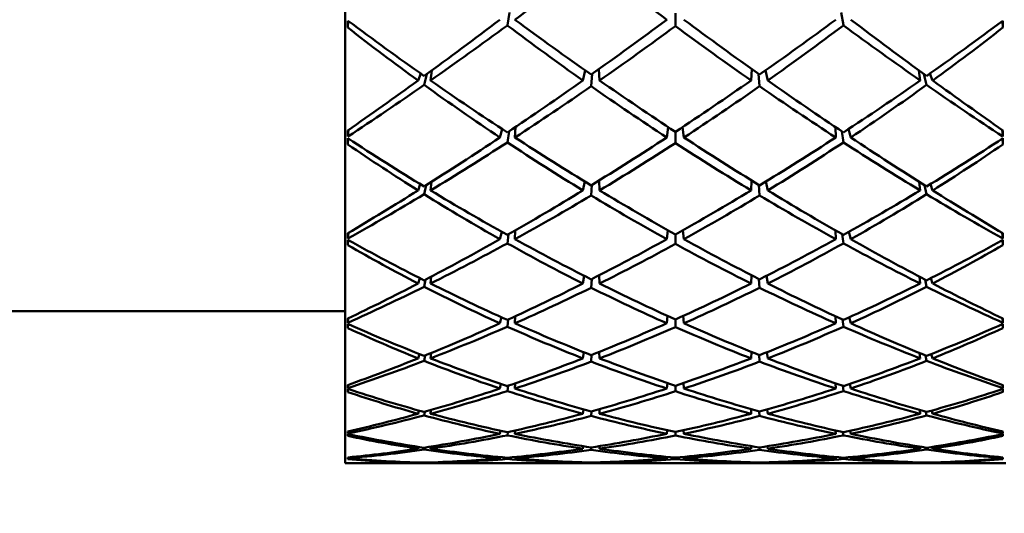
# Model space of a CAD drawing. Header units: inches. Extents: x 0.1 to 33.9, y 0.6 to 21.4.
# Tile 19 of 83: x 10.987 to 11.311, y 10.002 to 10.164. Entities that reach past the tile are written whole.
import ezdxf

# ---------------------------------------------------------------- set-up
doc = ezdxf.new("R2010")
doc.units = ezdxf.units.IN
doc.header["$MEASUREMENT"] = 0
doc.layers.add('Dimension (ANSI)', color=7, linetype='Continuous', lineweight=25)
doc.layers.add('Visible (ANSI)', color=7, linetype='Continuous', lineweight=50)
doc.styles.add('Note Text (ANSI)', font='tahoma.ttf')
doc.dimstyles.new('Default (ANSI)', dxfattribs={"dimtxt": 0.12, "dimasz": 0.098425, "dimexe": 0.125, "dimexo": 0.0625, "dimgap": 0.031496, "dimtad": 0, "dimtih": 1, "dimtoh": 1, "dimrnd": 1e-08, "dimzin": 4, "dimdsep": 46, "dimtxsty": 'Note Text (ANSI)', "dimcen": 0.09, "dimdle": 0.393701, "dimclrd": 256, "dimclre": 256, "dimclrt": 256, "dimadec": 0, "dimazin": 1, "dimtfac": 1, "dimtofl": 0, "dimtmove": 0, "dimatfit": 3, "dimfxl": 1, "dimtolj": 1, "dimtzin": 4, "dimlwd": -1, "dimlwe": -1, "dimarcsym": 0})

# ---------------------------------------------------------------- blocks, each defined once
blk = doc.blocks.new('*D7')
at = {"layer": 'Defpoints', "color": 0, "transparency": 16777216}
for p in [(8.97521, 11.02177), (16.86825, 11.02177), (16.85244, 5.30327)]:
    blk.add_point(p, dxfattribs=at)
at = {"layer": 'Dimension (ANSI)', "transparency": 16777216}
for p, q in [((9.03771, 11.02177), (16.99325, 11.02177)), ((16.86825, 10.92335), (16.86825, 8.25652)), ((16.86825, 5.4017), (16.86825, 8.06853))]:
    blk.add_line(p, q, dxfattribs=at)
for points in [[(16.85185, 10.92335), (16.88466, 10.92335), (16.86825, 11.02177)], [(16.85185, 5.4017), (16.88466, 5.4017), (16.86825, 5.30327)]]:
    blk.add_solid(points, dxfattribs=at)
at = {"layer": 'Dimension (ANSI)', "transparency": 16777216, "insert": (16.71674, 8.22502), "char_height": 0.12, "attachment_point": 1, "style": 'Note Text (ANSI)'}
blk.add_mtext('\\A1;5.72', dxfattribs=at)
blk = doc.blocks.new('*D8')
at = {"layer": 'Defpoints', "color": 0, "transparency": 16777216}
for p in [(8.97521, 11.02177), (17.82666, 11.02177), (16.01564, 4.24127)]:
    blk.add_point(p, dxfattribs=at)
at = {"layer": 'Dimension (ANSI)', "transparency": 16777216}
for p, q in [((9.03771, 11.02177), (17.95166, 11.02177)), ((17.82666, 10.92335), (17.82666, 7.72576)), ((17.82666, 4.3397), (17.82666, 7.53729)), ((16.07814, 4.24127), (17.95166, 4.24127))]:
    blk.add_line(p, q, dxfattribs=at)
for points in [[(17.81026, 10.92335), (17.84306, 10.92335), (17.82666, 11.02177)], [(17.81026, 4.3397), (17.84306, 4.3397), (17.82666, 4.24127)]]:
    blk.add_solid(points, dxfattribs=at)
at = {"layer": 'Dimension (ANSI)', "transparency": 16777216, "insert": (17.67293, 7.69426), "char_height": 0.12, "attachment_point": 1, "style": 'Note Text (ANSI)'}
blk.add_mtext('\\A1;6.78', dxfattribs=at)

msp = doc.modelspace()

# ---------------------------------------------------------------- linework, layer by layer
at = {"layer": 'Visible (ANSI)'}
for p, q in [((11.0938, 10.90022), (11.0938, 10.01833)), ((11.14722, 10.16237), (11.14795, 10.16664)), ((11.20251, 10.16633), (11.20251, 10.16213)), ((11.25708, 10.16664), (11.25781, 10.16237)), ((11.09489, 10.16379), (11.09471, 10.16163)), ((11.31014, 10.16379), (11.31032, 10.16163)), ((11.11873, 10.14648), (11.11783, 10.14423)), ((11.11985, 10.14277), (11.12071, 10.14632)), ((11.12236, 10.14753), (11.12194, 10.14423)), ((11.17283, 10.14755), (11.17208, 10.14423)), ((11.17481, 10.14231), (11.17514, 10.14639)), ((11.17738, 10.14798), (11.17757, 10.14423)), ((11.22746, 10.14423), (11.22765, 10.14798)), ((11.22989, 10.14639), (11.23022, 10.14231)), ((11.23294, 10.14423), (11.23219, 10.14755)), ((11.28308, 10.14423), (11.28267, 10.14753)), ((11.28432, 10.14632), (11.28518, 10.14277)), ((11.28719, 10.14423), (11.2863, 10.14648)), ((11.09498, 10.12797), (11.09476, 10.12578)), ((11.14557, 10.1282), (11.14476, 10.12548)), ((11.14722, 10.12385), (11.14778, 10.1275)), ((11.14986, 10.12889), (11.14973, 10.12548)), ((11.20013, 10.1289), (11.19968, 10.12548)), ((11.20251, 10.12733), (11.20251, 10.12364)), ((11.20489, 10.1289), (11.20534, 10.12548)), ((11.25529, 10.12548), (11.25517, 10.12889)), ((11.25725, 10.1275), (11.25781, 10.12385)), ((11.26026, 10.12548), (11.25946, 10.1282)), ((11.31005, 10.12797), (11.31026, 10.12578)), ((11.09486, 10.12512), (11.09471, 10.1232)), ((11.31017, 10.12512), (11.31032, 10.1232)), ((11.11857, 10.1101), (11.11783, 10.10805)), ((11.12226, 10.11084), (11.12194, 10.10805)), ((11.17268, 10.11101), (11.17208, 10.10805)), ((11.17481, 10.10639), (11.17507, 10.10987)), ((11.17742, 10.11132), (11.17757, 10.10805)), ((11.22746, 10.10805), (11.22761, 10.11132)), ((11.22996, 10.10987), (11.23022, 10.10639)), ((11.23294, 10.10805), (11.23234, 10.11101)), ((11.28308, 10.10805), (11.28277, 10.11084)), ((11.28719, 10.10805), (11.28646, 10.1101)), ((11.11985, 10.10678), (11.1205, 10.10972)), ((11.28453, 10.10972), (11.28518, 10.10678)), ((11.09492, 10.09408), (11.09476, 10.09225)), ((11.14541, 10.0944), (11.14476, 10.092)), ((11.14722, 10.09062), (11.14765, 10.09364)), ((11.14983, 10.09488), (11.14973, 10.092)), ((11.20004, 10.09496), (11.19968, 10.092)), ((11.20251, 10.09357), (11.20251, 10.09044)), ((11.20499, 10.09496), (11.20534, 10.092)), ((11.25529, 10.092), (11.2552, 10.09488)), ((11.25738, 10.09364), (11.25781, 10.09062)), ((11.26026, 10.092), (11.25962, 10.0944)), ((11.3101, 10.09408), (11.31026, 10.09225)), ((11.09483, 10.09171), (11.09471, 10.09007)), ((11.31019, 10.09171), (11.31032, 10.09007)), ((11.11842, 10.07918), (11.11783, 10.0774)), ((11.11985, 10.07636), (11.12034, 10.07871)), ((11.12218, 10.07968), (11.12194, 10.0774)), ((11.17255, 10.07992), (11.17208, 10.0774)), ((11.17481, 10.07604), (11.17501, 10.07888)), ((11.17746, 10.08014), (11.17757, 10.0774)), ((11.22746, 10.0774), (11.22757, 10.08014)), ((11.23002, 10.07888), (11.23022, 10.07604)), ((11.23294, 10.0774), (11.23247, 10.07992)), ((11.28308, 10.0774), (11.28285, 10.07968)), ((11.28469, 10.07871), (11.28518, 10.07636)), ((11.28719, 10.0774), (11.28661, 10.07918)), ((10.91763, 10.06833), (11.0938, 10.06833)), ((11.09488, 10.06596), (11.09476, 10.06451)), ((11.14526, 10.06631), (11.14476, 10.06431)), ((11.14722, 10.06321), (11.14754, 10.06558)), ((11.1498, 10.06662), (11.14973, 10.06431)), ((11.19995, 10.06674), (11.19968, 10.06431)), ((11.20251, 10.06558), (11.20251, 10.06306)), ((11.20507, 10.06674), (11.20534, 10.06431)), ((11.25529, 10.06431), (11.25522, 10.06662)), ((11.25749, 10.06558), (11.25781, 10.06321)), ((11.26026, 10.06431), (11.25976, 10.06631)), ((11.31015, 10.06596), (11.31026, 10.06451)), ((11.09481, 10.06409), (11.09471, 10.06277)), ((11.31022, 10.06409), (11.31032, 10.06277)), ((11.17244, 10.05479), (11.17208, 10.05278)), ((11.17749, 10.05492), (11.17757, 10.05278)), ((11.22746, 10.05278), (11.22754, 10.05492)), ((11.23294, 10.05278), (11.23259, 10.05479)), ((11.11828, 10.05422), (11.11783, 10.05278)), ((11.11985, 10.05197), (11.1202, 10.05374)), ((11.12211, 10.05452), (11.12194, 10.05278)), ((11.17481, 10.05172), (11.17495, 10.05391)), ((11.23007, 10.05391), (11.23022, 10.05172)), ((11.28308, 10.05278), (11.28291, 10.05452)), ((11.28483, 10.05374), (11.28518, 10.05197)), ((11.28719, 10.05278), (11.28675, 10.05422)), ((11.09478, 10.0427), (11.09471, 10.04171)), ((11.09484, 10.04407), (11.09476, 10.043)), ((11.14513, 10.04438), (11.14476, 10.04285)), ((11.14722, 10.04204), (11.14744, 10.04376)), ((11.14978, 10.04456), (11.14973, 10.04285)), ((11.19988, 10.04468), (11.19968, 10.04285)), ((11.20251, 10.04379), (11.20251, 10.04193)), ((11.20515, 10.04468), (11.20534, 10.04285)), ((11.25529, 10.04285), (11.25524, 10.04456)), ((11.25759, 10.04376), (11.25781, 10.04204)), ((11.26026, 10.04285), (11.2599, 10.04438)), ((11.31018, 10.04407), (11.31026, 10.043)), ((11.31025, 10.0427), (11.31032, 10.04171)), ((11.11814, 10.03561), (11.11783, 10.03457)), ((11.11985, 10.03401), (11.12008, 10.0352)), ((11.12206, 10.03577), (11.12194, 10.03457)), ((11.17232, 10.036), (11.17208, 10.03457)), ((11.17481, 10.03384), (11.17491, 10.03534)), ((11.17751, 10.03607), (11.17757, 10.03457)), ((11.22746, 10.03457), (11.22751, 10.03607)), ((11.23012, 10.03534), (11.23022, 10.03384)), ((11.23294, 10.03457), (11.2327, 10.036)), ((11.28308, 10.03457), (11.28297, 10.03577)), ((11.28495, 10.0352), (11.28518, 10.03401)), ((11.28719, 10.03457), (11.28689, 10.03561)), ((11.09481, 10.02873), (11.09476, 10.02806)), ((11.14499, 10.02897), (11.14476, 10.02796)), ((11.14976, 10.02905), (11.14973, 10.02796)), ((11.1998, 10.02915), (11.19968, 10.02796)), ((11.20522, 10.02915), (11.20534, 10.02796)), ((11.25529, 10.02796), (11.25526, 10.02905)), ((11.26026, 10.02796), (11.26003, 10.02897)), ((11.31021, 10.02873), (11.31026, 10.02806)), ((11.14722, 10.02745), (11.14735, 10.02852)), ((11.20251, 10.02856), (11.20251, 10.02738)), ((11.25767, 10.02852), (11.25781, 10.02745)), ((11.118, 10.02365), (11.11783, 10.02306)), ((11.11985, 10.02276), (11.11997, 10.02339)), ((11.122, 10.02371), (11.12194, 10.02306)), ((11.17222, 10.02387), (11.17208, 10.02306)), ((11.17481, 10.02266), (11.17486, 10.02347)), ((11.17754, 10.02389), (11.17757, 10.02306)), ((11.22746, 10.02306), (11.22749, 10.02389)), ((11.23017, 10.02347), (11.23022, 10.02266)), ((11.23294, 10.02306), (11.23281, 10.02387)), ((11.28308, 10.02306), (11.28302, 10.02371)), ((11.28506, 10.02339), (11.28518, 10.02276)), ((11.28719, 10.02306), (11.28702, 10.02365)), ((11.09478, 10.02019), (11.09476, 10.01991)), ((11.14486, 10.02031), (11.14476, 10.01987)), ((11.14722, 10.01967), (11.14727, 10.02009)), ((11.14975, 10.02033), (11.14973, 10.01987)), ((11.19973, 10.02038), (11.19968, 10.01987)), ((11.20251, 10.02012), (11.20251, 10.01965)), ((11.20529, 10.02038), (11.20534, 10.01987)), ((11.25529, 10.01987), (11.25528, 10.02033)), ((11.25775, 10.02009), (11.25781, 10.01967)), ((11.26026, 10.01987), (11.26017, 10.02031)), ((11.31024, 10.02019), (11.31026, 10.01991)), ((11.10896, 10.01833), (11.0938, 10.01833)), ((11.12676, 10.01833), (11.11271, 10.01833)), ((11.11786, 10.01853), (11.11783, 10.01842)), ((11.11985, 10.01838), (11.11987, 10.01847)), ((11.12195, 10.01853), (11.12194, 10.01842)), ((11.16294, 10.01833), (11.1312, 10.01833)), ((11.18126, 10.01833), (11.16829, 10.01833)), ((11.17211, 10.01857), (11.17208, 10.01842)), ((11.17481, 10.01837), (11.17482, 10.01849)), ((11.17756, 10.01857), (11.17757, 10.01842)), ((11.21819, 10.01833), (11.18684, 10.01833)), ((11.23674, 10.01833), (11.22377, 10.01833)), ((11.22746, 10.01842), (11.22746, 10.01857)), ((11.23021, 10.01849), (11.23022, 10.01837)), ((11.23294, 10.01842), (11.23292, 10.01857)), ((11.27383, 10.01833), (11.24209, 10.01833)), ((11.29232, 10.01833), (11.27827, 10.01833)), ((11.28308, 10.01842), (11.28307, 10.01853)), ((11.28516, 10.01847), (11.28518, 10.01838)), ((11.28719, 10.01842), (11.28716, 10.01853)), ((11.31122, 10.01833), (11.29607, 10.01833))]:
    msp.add_line(p, q, dxfattribs=at)
for centre, major_axis, ratio, start_param, end_param in [((11.16174, 10.45927), (-0.4161, -0.41344), 0.368395, 1.192805, 1.249407), ((11.24329, 10.45927), (-0.40582, 0.4029), 0.441542, 1.828759, 1.885361), ((11.12464, 10.45927), (0.02572, 0.44094), 0.038566, 2.307112, 2.314037), ((11.24329, 10.45927), (-0.38076, 0.37682), 0.601412, 1.765734, 1.820613), ((11.16174, 10.45927), (0.40091, -0.39784), 0.474316, 5.00058, 5.057638), ((11.24329, 10.45927), (-0.42899, -0.4266), 0.260033, 1.035431, 1.093517), ((11.16174, 10.45927), (-0.4161, -0.41344), 0.368395, 1.129973, 1.187127), ((11.24329, 10.45927), (-0.39401, 0.39069), 0.518868, 1.827421, 1.884575), ((11.16174, 10.45927), (-0.41186, 0.4091), 0.399482, 1.921456, 1.978058), ((11.24329, 10.45927), (-0.42123, -0.4187), 0.328317, 1.10018, 1.156782), ((11.16174, 10.45927), (0.40582, 0.4029), 0.441542, 4.334992, 4.391412), ((11.24329, 10.45927), (-0.40582, 0.4029), 0.441542, 1.891774, 1.948193), ((11.16174, 10.45927), (-0.42123, 0.4187), 0.328317, 1.98481, 2.041412), ((11.24329, 10.45927), (-0.41186, -0.4091), 0.399482, 1.163534, 1.220137), ((11.16174, 10.45927), (0.39401, 0.39069), 0.518868, 4.39861, 4.455764), ((11.24329, 10.45927), (-0.4161, 0.41344), 0.368395, 1.954466, 2.01162), ((11.16174, 10.45927), (-0.42899, 0.4266), 0.260033, 2.048076, 2.106162), ((11.24329, 10.45927), (-0.40091, -0.39784), 0.474316, 1.225547, 1.282605), ((11.16174, 10.45927), (0.38076, 0.37682), 0.601412, 4.462572, 4.517451), ((11.28039, 10.45927), (-0.02572, 0.44094), 0.038566, 3.969148, 3.976073), ((11.24329, 10.45927), (-0.42899, -0.4266), 0.260033, 0.975806, 1.030685), ((11.16174, 10.45927), (-0.4161, -0.41344), 0.368395, 1.068169, 1.125227), ((11.24329, 10.45927), (-0.38076, 0.37682), 0.601412, 1.825359, 1.883445), ((11.16174, 10.45927), (0.40091, -0.39784), 0.474316, 5.062384, 5.119538), ((11.24329, 10.45927), (-0.42123, -0.4187), 0.328317, 1.036797, 1.09395), ((11.16174, 10.45927), (0.40582, 0.4029), 0.441542, 4.27216, 4.328763), ((11.24329, 10.45927), (-0.39401, 0.39069), 0.518868, 1.890805, 1.947407), ((11.16174, 10.45927), (-0.41186, 0.4091), 0.399482, 1.984288, 2.040707), ((11.24329, 10.45927), (-0.41186, -0.4091), 0.399482, 1.100885, 1.157305), ((11.16174, 10.45927), (0.39401, 0.39069), 0.518868, 4.335778, 4.392381), ((11.24329, 10.45927), (-0.40582, 0.4029), 0.441542, 1.954423, 2.011025), ((11.16174, 10.45927), (-0.42123, 0.4187), 0.328317, 2.047642, 2.104796), ((11.24329, 10.45927), (-0.40091, -0.39784), 0.474316, 1.163648, 1.220802), ((11.16174, 10.45927), (0.38076, 0.37682), 0.601412, 4.39974, 4.457826), ((11.24329, 10.45927), (-0.4161, 0.41344), 0.368395, 2.016365, 2.073423), ((11.16174, 10.45927), (-0.42899, 0.4266), 0.260033, 2.110908, 2.165787), ((11.12464, 10.45927), (0.01766, 0.44094), 0.057329, 2.423841, 2.430766), ((11.28039, 10.45927), (-0.01766, 0.44094), 0.057329, 3.85242, 3.859344), ((11.12464, 10.45927), (0.02764, 0.44094), 0.03097, 2.432468, 2.439393), ((11.24329, 10.45927), (-0.36623, 0.36124), 0.690445, 1.82673, 1.881609), ((11.16174, 10.45927), (0.38846, -0.38491), 0.553753, 5.062504, 5.119561), ((11.24329, 10.45927), (-0.42123, -0.4187), 0.328317, 0.973033, 1.031119), ((11.16174, 10.45927), (0.40582, 0.4029), 0.441542, 4.209329, 4.266483), ((11.24329, 10.45927), (-0.38076, 0.37682), 0.601412, 1.889123, 1.946277), ((11.16174, 10.45927), (0.40091, -0.39784), 0.474316, 5.125216, 5.181818), ((11.24329, 10.45927), (-0.41186, -0.4091), 0.399482, 1.037871, 1.094473), ((11.16174, 10.45927), (0.39401, 0.39069), 0.518868, 4.272947, 4.329366), ((11.24329, 10.45927), (-0.39401, 0.39069), 0.518868, 1.953819, 2.010239), ((11.16174, 10.45927), (-0.41186, 0.4091), 0.399482, 2.04712, 2.103722), ((11.24329, 10.45927), (-0.40091, -0.39784), 0.474316, 1.101368, 1.15797), ((11.16174, 10.45927), (0.38076, 0.37682), 0.601412, 4.336908, 4.394062), ((11.24329, 10.45927), (-0.40582, 0.4029), 0.441542, 2.016703, 2.073857), ((11.16174, 10.45927), (-0.42123, 0.4187), 0.328317, 2.110474, 2.16856), ((11.24329, 10.45927), (-0.38846, -0.38491), 0.553753, 1.163624, 1.220682), ((11.16174, 10.45927), (0.36623, 0.36124), 0.690445, 4.401576, 4.456455), ((11.28039, 10.45927), (-0.02764, 0.44094), 0.03097, 3.843793, 3.850717), ((11.24329, 10.45927), (-0.42123, -0.4187), 0.328317, 0.913408, 0.968287), ((11.16174, 10.45927), (0.40582, 0.4029), 0.441542, 4.147525, 4.204583), ((11.24329, 10.45927), (-0.36623, 0.36124), 0.690445, 1.886355, 1.944441), ((11.16174, 10.45927), (0.38846, -0.38491), 0.553753, 5.124307, 5.181461), ((11.24329, 10.45927), (-0.41186, -0.4091), 0.399482, 0.974487, 1.031641), ((11.16174, 10.45927), (0.40091, -0.39784), 0.474316, 5.188047, 5.244467), ((11.24329, 10.45927), (-0.40091, -0.39784), 0.474316, 1.038719, 1.095138), ((11.16174, 10.45927), (-0.41186, 0.4091), 0.399482, 2.109952, 2.167106), ((11.24329, 10.45927), (-0.38846, -0.38491), 0.553753, 1.101724, 1.158878), ((11.16174, 10.45927), (0.36623, 0.36124), 0.690445, 4.338744, 4.39683), ((11.24329, 10.45927), (-0.40582, 0.4029), 0.441542, 2.078602, 2.13566), ((11.16174, 10.45927), (-0.42123, 0.4187), 0.328317, 2.173306, 2.228185), ((11.16174, 10.45927), (0.39401, 0.39069), 0.518868, 4.210115, 4.266717), ((11.24329, 10.45927), (-0.38076, 0.37682), 0.601412, 1.952507, 2.009109), ((11.16174, 10.45927), (0.38076, 0.37682), 0.601412, 4.274076, 4.330679), ((11.24329, 10.45927), (-0.39401, 0.39069), 0.518868, 2.016468, 2.073071), ((11.12464, 10.45927), (0.02069, 0.44094), 0.051852, 2.549642, 2.556567), ((11.28039, 10.45927), (-0.02069, 0.44094), 0.051852, 3.726619, 3.733543), ((11.12464, 10.45927), (-0.02913, -0.44094), 0.022897, 5.699296, 5.70622), ((11.16174, 10.45927), (0.37463, -0.37032), 0.638922, 5.123968, 5.181026), ((11.24329, 10.45927), (-0.41186, -0.4091), 0.399482, 0.910723, 0.968809), ((11.16174, 10.45927), (0.39401, 0.39069), 0.518868, 4.147283, 4.204437), ((11.24329, 10.45927), (-0.36623, 0.36124), 0.690445, 1.950119, 2.007273), ((11.16174, 10.45927), (0.38846, -0.38491), 0.553753, 5.187139, 5.243741), ((11.24329, 10.45927), (-0.40091, -0.39784), 0.474316, 0.975704, 1.032306), ((11.16174, 10.45927), (0.38076, 0.37682), 0.601412, 4.211245, 4.267664), ((11.24329, 10.45927), (-0.38076, 0.37682), 0.601412, 2.015521, 2.071941), ((11.16174, 10.45927), (0.40091, -0.39784), 0.474316, 5.250879, 5.307481), ((11.24329, 10.45927), (-0.38846, -0.38491), 0.553753, 1.039444, 1.096046), ((11.16174, 10.45927), (0.36623, 0.36124), 0.690445, 4.275912, 4.333066), ((11.24329, 10.45927), (-0.39401, 0.39069), 0.518868, 2.078748, 2.135902), ((11.16174, 10.45927), (-0.41186, 0.4091), 0.399482, 2.172783, 2.23087), ((11.24329, 10.45927), (-0.37463, -0.37032), 0.638922, 1.102159, 1.159217), ((11.28039, 10.45927), (-0.02913, 0.44094), 0.022897, 3.718558, 3.725482), ((11.24329, 10.45927), (-0.35084, 0.34364), 0.787557, 1.885891, 1.94077), ((11.16174, 10.45927), (0.35084, 0.34364), 0.787557, 4.342416, 4.397295), ((11.24329, 10.45927), (-0.41186, -0.4091), 0.399482, 0.851098, 0.905977), ((11.16174, 10.45927), (0.37463, -0.37032), 0.638922, 5.185772, 5.242926), ((11.24329, 10.45927), (-0.40091, -0.39784), 0.474316, 0.91232, 0.969474), ((11.16174, 10.45927), (0.38846, -0.38491), 0.553753, 5.249971, 5.30639), ((11.24329, 10.45927), (-0.38846, -0.38491), 0.553753, 0.976795, 1.033214), ((11.16174, 10.45927), (0.40091, -0.39784), 0.474316, 5.313711, 5.370865), ((11.24329, 10.45927), (-0.37463, -0.37032), 0.638922, 1.04026, 1.097414), ((11.16174, 10.45927), (-0.41186, 0.4091), 0.399482, 2.235615, 2.290495), ((11.16174, 10.45927), (0.39401, 0.39069), 0.518868, 4.085479, 4.142537), ((11.24329, 10.45927), (-0.35084, 0.34364), 0.787557, 1.945516, 2.003602), ((11.16174, 10.45927), (0.38076, 0.37682), 0.601412, 4.148413, 4.205015), ((11.24329, 10.45927), (-0.36623, 0.36124), 0.690445, 2.013503, 2.070105), ((11.16174, 10.45927), (0.36623, 0.36124), 0.690445, 4.21308, 4.269682), ((11.24329, 10.45927), (-0.38076, 0.37682), 0.601412, 2.07817, 2.134773), ((11.16174, 10.45927), (0.35084, 0.34364), 0.787557, 4.279584, 4.33767), ((11.24329, 10.45927), (-0.39401, 0.39069), 0.518868, 2.140648, 2.197706), ((11.12464, 10.45927), (0.02339, 0.44094), 0.045564, 2.67529, 2.682215), ((11.28039, 10.45927), (-0.02339, 0.44094), 0.045564, 3.600971, 3.607895), ((11.12464, 10.45927), (-0.03017, -0.44094), 0.014471, 5.824436, 5.831361), ((11.24329, 10.45927), (-0.33657, 0.32209), 0.894757, 1.936974, 1.991853), ((11.16174, 10.45927), (0.35966, -0.35393), 0.731222, 5.184406, 5.241464), ((11.24329, 10.45927), (-0.40091, -0.39784), 0.474316, 0.848556, 0.906642), ((11.16174, 10.45927), (0.38076, 0.37682), 0.601412, 4.085581, 4.142735), ((11.24329, 10.45927), (-0.35084, 0.34364), 0.787557, 2.009279, 2.066433), ((11.16174, 10.45927), (0.37463, -0.37032), 0.638922, 5.248604, 5.305206), ((11.24329, 10.45927), (-0.38846, -0.38491), 0.553753, 0.91378, 0.970382), ((11.16174, 10.45927), (0.36623, 0.36124), 0.690445, 4.150249, 4.206668), ((11.24329, 10.45927), (-0.36623, 0.36124), 0.690445, 2.076517, 2.132937), ((11.16174, 10.45927), (0.38846, -0.38491), 0.553753, 5.312803, 5.369405), ((11.24329, 10.45927), (-0.37463, -0.37032), 0.638922, 0.97798, 1.034582), ((11.16174, 10.45927), (0.35084, 0.34364), 0.787557, 4.216752, 4.273906), ((11.24329, 10.45927), (-0.38076, 0.37682), 0.601412, 2.14045, 2.197604), ((11.16174, 10.45927), (0.40091, -0.39784), 0.474316, 5.376543, 5.434629), ((11.24329, 10.45927), (-0.35966, -0.35393), 0.731222, 1.041721, 1.098779), ((11.16174, 10.45927), (0.33657, 0.32209), 0.894757, 4.291332, 4.346212), ((11.28039, 10.45927), (-0.03017, 0.44094), 0.014471, 3.593417, 3.600342), ((11.24329, 10.45927), (-0.40091, -0.39784), 0.474316, 0.788931, 0.84381), ((11.16174, 10.45927), (0.38076, 0.37682), 0.601412, 4.023777, 4.080835), ((11.24329, 10.45927), (-0.33657, 0.32209), 0.894757, 1.996599, 2.054685), ((11.16174, 10.45927), (0.35966, -0.35393), 0.731222, 5.24621, 5.303364), ((11.24329, 10.45927), (-0.38846, -0.38491), 0.553753, 0.850397, 0.907551), ((11.16174, 10.45927), (0.36623, 0.36124), 0.690445, 4.087417, 4.144019), ((11.24329, 10.45927), (-0.35084, 0.34364), 0.787557, 2.072663, 2.129265), ((11.16174, 10.45927), (0.37463, -0.37032), 0.638922, 5.311435, 5.367855), ((11.24329, 10.45927), (-0.37463, -0.37032), 0.638922, 0.915331, 0.97175), ((11.16174, 10.45927), (0.35084, 0.34364), 0.787557, 4.15392, 4.210522), ((11.24329, 10.45927), (-0.36623, 0.36124), 0.690445, 2.139167, 2.195769), ((11.16174, 10.45927), (0.38846, -0.38491), 0.553753, 5.375635, 5.432789), ((11.24329, 10.45927), (-0.35966, -0.35393), 0.731222, 0.979821, 1.036975), ((11.16174, 10.45927), (0.33657, 0.32209), 0.894757, 4.228501, 4.286587), ((11.24329, 10.45927), (-0.38076, 0.37682), 0.601412, 2.20235, 2.259408), ((11.16174, 10.45927), (0.40091, -0.39784), 0.474316, 5.439375, 5.494254), ((11.12464, 10.45927), (0.02572, 0.44094), 0.038566, 2.800786, 2.807711), ((11.12464, 10.45927), (-0.03073, -0.44094), 0.005823, 5.949516, 5.956441), ((11.24329, 10.45927), (0.36085, 0.26118), 0.984545, 3.751305, 3.806184), ((11.16174, 10.45927), (0.34425, -0.33514), 0.832409, 5.241694, 5.298752), ((11.24329, 10.45927), (-0.38846, -0.38491), 0.553753, 0.786633, 0.844719), ((11.16174, 10.45927), (0.36623, 0.36124), 0.690445, 4.024585, 4.081739), ((11.24329, 10.45927), (-0.33657, 0.32209), 0.894757, 2.060363, 2.117517), ((11.16174, 10.45927), (0.35966, -0.35393), 0.731222, 5.309042, 5.365644), ((11.24329, 10.45927), (-0.37463, -0.37032), 0.638922, 0.852316, 0.908918), ((11.16174, 10.45927), (0.35084, 0.34364), 0.787557, 4.091088, 4.147508), ((11.24329, 10.45927), (-0.35084, 0.34364), 0.787557, 2.135678, 2.192097), ((11.16174, 10.45927), (0.37463, -0.37032), 0.638922, 5.374267, 5.430869), ((11.24329, 10.45927), (-0.35966, -0.35393), 0.731222, 0.917541, 0.974143), ((11.16174, 10.45927), (0.33657, 0.32209), 0.894757, 4.165669, 4.222823), ((11.24329, 10.45927), (-0.36623, 0.36124), 0.690445, 2.201447, 2.2586), ((11.16174, 10.45927), (0.38846, -0.38491), 0.553753, 5.438467, 5.496553), ((11.24329, 10.45927), (-0.34425, -0.33514), 0.832409, 0.984433, 1.041491), ((11.16174, 10.45927), (-0.36085, 0.26118), 0.984545, 2.477001, 2.531881), ((11.28039, 10.45927), (-0.02572, 0.44094), 0.038566, 3.475474, 3.482399), ((11.28039, 10.45927), (-0.03073, 0.44094), 0.005823, 3.468337, 3.475262), ((11.24329, 10.45927), (-0.38846, -0.38491), 0.553753, 0.727008, 0.781887), ((11.16174, 10.45927), (0.36623, 0.36124), 0.690445, 3.962781, 4.019839), ((11.24329, 10.45927), (0.36085, 0.26118), 0.984545, 3.81093, 3.869016), ((11.16174, 10.45927), (0.34425, -0.33514), 0.832409, 5.303498, 5.360652), ((11.24329, 10.45927), (-0.37463, -0.37032), 0.638922, 0.788932, 0.846086), ((11.16174, 10.45927), (0.35084, 0.34364), 0.787557, 4.028256, 4.084858), ((11.24329, 10.45927), (-0.33657, 0.32209), 0.894757, 2.123746, 2.180348), ((11.16174, 10.45927), (0.35966, -0.35393), 0.731222, 5.371874, 5.428293), ((11.24329, 10.45927), (-0.35966, -0.35393), 0.731222, 0.854892, 0.911311), ((11.16174, 10.45927), (0.33657, 0.32209), 0.894757, 4.102837, 4.159439), ((11.24329, 10.45927), (-0.35084, 0.34364), 0.787557, 2.198327, 2.254929), ((11.16174, 10.45927), (0.37463, -0.37032), 0.638922, 5.437099, 5.494253), ((11.24329, 10.45927), (-0.34425, -0.33514), 0.832409, 0.922534, 0.979687), ((11.16174, 10.45927), (-0.36085, 0.26118), 0.984545, 2.41417, 2.472256), ((11.24329, 10.45927), (-0.36623, 0.36124), 0.690445, 2.263346, 2.320404), ((11.16174, 10.45927), (0.38846, -0.38491), 0.553753, 5.501298, 5.556178), ((11.12464, 10.45927), (0.02764, 0.44094), 0.03097, 2.926142, 2.933067), ((11.12464, 10.45927), (-0.03081, -0.44094), 0.002914, 0.20169, 0.208615), ((11.24329, 10.45927), (0.33948, 0.32788), 0.868483, 3.672475, 3.727355), ((11.16174, 10.45927), (0.33479, -0.30726), 0.944668, 5.274945, 5.332003), ((11.24329, 10.45927), (-0.37463, -0.37032), 0.638922, 0.725168, 0.783254), ((11.16174, 10.45927), (0.35084, 0.34364), 0.787557, 3.965424, 4.022578), ((11.24329, 10.45927), (0.36085, 0.26118), 0.984545, 3.874694, 3.931848), ((11.16174, 10.45927), (0.34425, -0.33514), 0.832409, 5.36633, 5.422932), ((11.24329, 10.45927), (-0.35966, -0.35393), 0.731222, 0.791877, 0.848479), ((11.16174, 10.45927), (0.33657, 0.32209), 0.894757, 4.040005, 4.096424), ((11.24329, 10.45927), (-0.33657, 0.32209), 0.894757, 2.186761, 2.24318), ((11.16174, 10.45927), (0.35966, -0.35393), 0.731222, 5.434706, 5.491308), ((11.24329, 10.45927), (-0.34425, -0.33514), 0.832409, 0.860254, 0.916856), ((11.16174, 10.45927), (-0.36085, 0.26118), 0.984545, 2.351338, 2.408492), ((11.24329, 10.45927), (-0.35084, 0.34364), 0.787557, 2.260607, 2.317761), ((11.16174, 10.45927), (0.37463, -0.37032), 0.638922, 5.499931, 5.558017), ((11.24329, 10.45927), (-0.33479, -0.30726), 0.944668, 0.951182, 1.00824), ((11.16174, 10.45927), (-0.33948, 0.32788), 0.868483, 2.555831, 2.61071), ((11.28039, 10.45927), (-0.02764, 0.44094), 0.03097, 3.350119, 3.357043), ((11.28039, 10.45927), (-0.03081, 0.44094), 0.002914, 2.932978, 2.939902), ((11.24329, 10.45927), (-0.37463, -0.37032), 0.638922, 0.665543, 0.720423), ((11.16174, 10.45927), (0.35084, 0.34364), 0.787557, 3.903621, 3.960679), ((11.24329, 10.45927), (0.33948, 0.32788), 0.868483, 3.7321, 3.790186), ((11.16174, 10.45927), (0.33479, -0.30726), 0.944668, 5.336749, 5.393903), ((11.24329, 10.45927), (-0.35966, -0.35393), 0.731222, 0.728494, 0.785648), ((11.16174, 10.45927), (0.33657, 0.32209), 0.894757, 3.977173, 4.033775), ((11.24329, 10.45927), (0.36085, 0.26118), 0.984545, 3.938077, 3.994679), ((11.16174, 10.45927), (0.34425, -0.33514), 0.832409, 5.429162, 5.485581), ((11.24329, 10.45927), (-0.34425, -0.33514), 0.832409, 0.797604, 0.854024), ((11.16174, 10.45927), (-0.36085, 0.26118), 0.984545, 2.288506, 2.345108), ((11.24329, 10.45927), (-0.33657, 0.32209), 0.894757, 2.24941, 2.306012), ((11.16174, 10.45927), (0.35966, -0.35393), 0.731222, 5.497538, 5.554692), ((11.24329, 10.45927), (-0.33479, -0.30726), 0.944668, 0.889282, 0.946436), ((11.16174, 10.45927), (-0.33948, 0.32788), 0.868483, 2.492999, 2.551085), ((11.24329, 10.45927), (-0.35084, 0.34364), 0.787557, 2.322507, 2.379565), ((11.16174, 10.45927), (0.37463, -0.37032), 0.638922, 5.562763, 5.617642), ((11.12464, 10.45927), (-0.02913, -0.44094), 0.022897, 6.19297, 6.199894), ((11.12464, 10.45927), (-0.03041, -0.44094), 0.011606, 0.076623, 0.083548), ((11.24329, 10.45927), (0.3545, 0.348), 0.763864, 3.727031, 3.78191), ((11.16174, 10.45927), (-0.33436, -0.31159), 0.933134, 0.703317, 0.760375), ((11.24329, 10.45927), (-0.35966, -0.35393), 0.731222, 0.66473, 0.722816), ((11.16174, 10.45927), (0.33657, 0.32209), 0.894757, 3.914341, 3.971495), ((11.24329, 10.45927), (0.33948, 0.32788), 0.868483, 3.795864, 3.853018), ((11.16174, 10.45927), (0.33479, -0.30726), 0.944668, 5.399581, 5.456183), ((11.24329, 10.45927), (-0.34425, -0.33514), 0.832409, 0.73459, 0.791192), ((11.16174, 10.45927), (-0.36085, 0.26118), 0.984545, 2.225674, 2.282093), ((11.24329, 10.45927), (0.36085, 0.26118), 0.984545, 4.001092, 4.057511), ((11.16174, 10.45927), (0.34425, -0.33514), 0.832409, 5.491993, 5.548595), ((11.24329, 10.45927), (-0.33479, -0.30726), 0.944668, 0.827002, 0.883604), ((11.16174, 10.45927), (-0.33948, 0.32788), 0.868483, 2.430167, 2.487321), ((11.24329, 10.45927), (-0.33657, 0.32209), 0.894757, 2.31169, 2.368844), ((11.16174, 10.45927), (0.35966, -0.35393), 0.731222, 5.56037, 5.618456), ((11.24329, 10.45927), (0.33436, -0.31159), 0.933134, 5.522811, 5.579869), ((11.16174, 10.45927), (-0.3545, 0.348), 0.763864, 2.501275, 2.556154), ((11.28039, 10.45927), (-0.02913, 0.44094), 0.022897, 3.224884, 3.231808), ((11.28039, 10.45927), (-0.03041, 0.44094), 0.011606, 3.058045, 3.064969), ((11.24329, 10.45927), (-0.35966, -0.35393), 0.731222, 0.63904, 0.659984), ((11.16174, 10.45927), (0.33657, 0.32209), 0.894757, 3.88905, 3.909596), ((11.24329, 10.45927), (0.3545, 0.348), 0.763864, 3.786656, 3.807954), ((11.16174, 10.45927), (-0.33436, -0.31159), 0.933134, 0.76512, 0.786064), ((11.24329, 10.45927), (-0.34425, -0.33514), 0.832409, 0.707416, 0.72836), ((11.16174, 10.45927), (-0.36085, 0.26118), 0.984545, 2.198643, 2.219444), ((11.24329, 10.45927), (0.33948, 0.32788), 0.868483, 3.859248, 3.880294), ((11.16174, 10.45927), (0.33479, -0.30726), 0.944668, 5.462413, 5.483357), ((11.24329, 10.45927), (-0.33479, -0.30726), 0.944668, 0.799829, 0.820773), ((11.16174, 10.45927), (-0.33948, 0.32788), 0.868483, 2.402892, 2.423937), ((11.24329, 10.45927), (0.36085, 0.26118), 0.984545, 4.063741, 4.084542), ((11.16174, 10.45927), (0.34425, -0.33514), 0.832409, 5.554825, 5.575769), ((11.24329, 10.45927), (0.33436, -0.31159), 0.933134, 5.497121, 5.518065), ((11.16174, 10.45927), (-0.3545, 0.348), 0.763864, 2.475231, 2.496529), ((11.24329, 10.45927), (-0.33657, 0.32209), 0.894757, 2.37359, 2.394135), ((11.16174, 10.45927), (0.35966, -0.35393), 0.731222, 5.623201, 5.644145)]:
    msp.add_ellipse(centre, major_axis=major_axis, ratio=ratio, start_param=start_param, end_param=end_param, dxfattribs=at)

# ---------------------------------------------------------------- dimensions: what is measured, and where the dimension line sits
at = {"layer": 'Dimension (ANSI)'}
for base, p1, override, picture, middle in [((16.86825, 11.02177), (16.85244, 5.30327), {"dimgap": 0.031496, "dimdec": 2, "dimse1": 1, "dimtol": 0, "dimlim": 0, "dimtp": 0, "dimtm": 0, "dimtdec": 2, "dimatfit": 1}, '*D7', (16.86825, 8.16252)), ((17.82666, 11.02177), (16.01564, 4.24127), {"dimgap": 0.031496, "dimdec": 2, "dimtol": 0, "dimlim": 0, "dimtp": 0, "dimtm": 0, "dimtdec": 2, "dimatfit": 1}, '*D8', (17.82666, 7.63152))]:
    dim = msp.add_linear_dim(base=base, p1=p1, p2=(8.97521, 11.02177), angle=90, dimstyle='Default (ANSI)', override=override, dxfattribs=at)
    dim.commit()
    dim.dimension.update_dxf_attribs({"geometry": picture, "text_midpoint": middle, "dimtype": 160})

doc.saveas('drawing.dxf')
